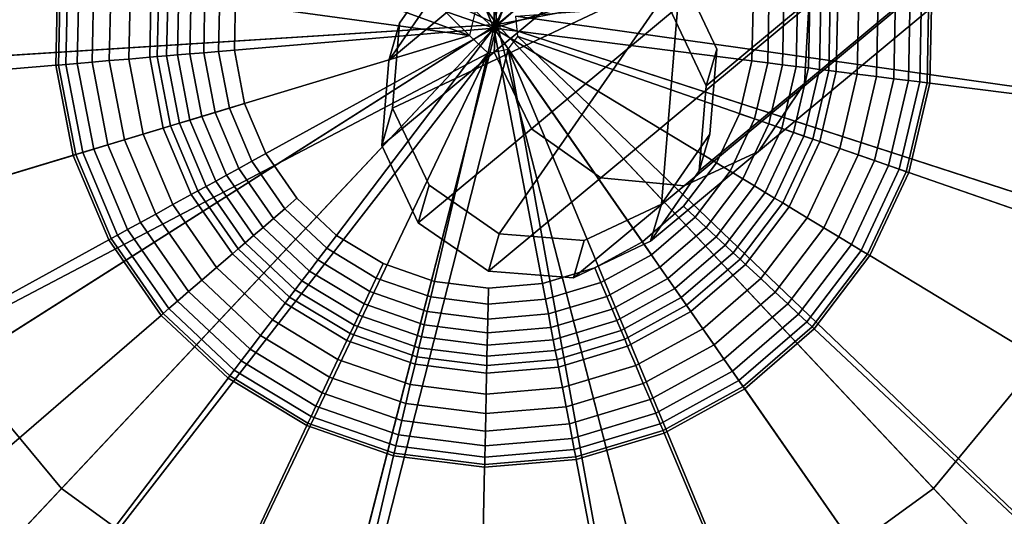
# Model space of a CAD drawing. Extents: x -43.1 to 43.1, y -41.3 to 41.3.
# Tile 68 of 256: x -26.927 to -26, y -20.969 to -20.5. Entities that reach past the tile are written whole.
import ezdxf

# ---------------------------------------------------------------- set-up
doc = ezdxf.new("R2010")
doc.units = 0
for name, color, linetype in [('CABLE.1', 18, 'CONTINUOUS'), ('LAMP', 7, 'CONTINUOUS'), ('LAMP_SUPPORT', 18, 'CONTINUOUS'), ('METAL_BASE', 254, 'CONTINUOUS')]:
    doc.layers.add(name, color=color, linetype=linetype)

msp = doc.modelspace()

# ---------------------------------------------------------------- linework, layer by layer
at = {"layer": 'CABLE.1'}
for points in [[(-26.1874, -20.2867, 14.6631), (-26.1882, -20.2126, 14.6951), (-26.4759, -20.4524, 15.4212), (-26.4805, -20.531, 15.4031)], [(-25.9168, -20.2594, 14.8169), (-25.9159, -20.3335, 14.785), (-26.1881, -20.5604, 15.472), (-26.1835, -20.4817, 15.4901)], [(-26.1502, -20.3572, 14.6518), (-26.1874, -20.2867, 14.6631), (-26.4805, -20.531, 15.4031), (-26.4453, -20.6031, 15.3967)], [(-25.9159, -20.3335, 14.785), (-25.9515, -20.3914, 14.741), (-26.2313, -20.6246, 15.4472), (-26.1881, -20.5604, 15.472)], [(-26.0868, -20.4051, 14.6641), (-26.1502, -20.3572, 14.6518), (-26.4453, -20.6031, 15.3967), (-26.3798, -20.6493, 15.4037)], [(-26.4759, -20.4524, 15.4212), (-26.4327, -20.3881, 15.446), (-26.534, -20.4724, 16.2145), (-26.5798, -20.5388, 16.2091)], [(-25.9515, -20.3914, 14.741), (-26.0141, -20.4176, 14.6967), (-26.3015, -20.6571, 15.4221), (-26.2313, -20.6246, 15.4472)], [(-26.0141, -20.4176, 14.6967), (-26.0868, -20.4051, 14.6641), (-26.3798, -20.6493, 15.4037), (-26.3015, -20.6571, 15.4221)], [(-26.2186, -20.4096, 15.4965), (-26.1835, -20.4817, 15.4901), (-26.2806, -20.5626, 16.2264), (-26.315, -20.4899, 16.2272)], [(-26.5798, -20.5388, 16.2091), (-26.534, -20.4724, 16.2145), (-26.5239, -20.4375, 17.386), (-26.5696, -20.5036, 17.3884)], [(-26.305, -20.4554, 17.3847), (-26.5761, -20.5837, 17.3908), (-26.5696, -20.5036, 17.3884), (-26.5239, -20.4375, 17.386)], [(-26.4805, -20.531, 15.4031), (-26.4759, -20.4524, 15.4212), (-26.5798, -20.5388, 16.2091), (-26.5864, -20.619, 16.2055)], [(-26.305, -20.4554, 17.3847), (-26.4756, -20.7021, 17.3935), (-26.5417, -20.6563, 17.3927), (-26.5761, -20.5837, 17.3908)], [(-26.305, -20.4554, 17.3847), (-26.3228, -20.6742, 17.3913), (-26.3955, -20.7086, 17.393), (-26.4756, -20.7021, 17.3935)], [(-26.305, -20.4554, 17.3847), (-26.2706, -20.5281, 17.3865), (-26.2771, -20.6082, 17.389), (-26.3228, -20.6742, 17.3913)], [(-26.315, -20.4899, 16.2272), (-26.2806, -20.5626, 16.2264), (-26.2706, -20.5281, 17.3865), (-26.305, -20.4554, 17.3847)], [(-26.1835, -20.4817, 15.4901), (-26.1881, -20.5604, 15.472), (-26.2872, -20.6429, 16.2229), (-26.2806, -20.5626, 16.2264)], [(-26.5864, -20.619, 16.2055), (-26.5798, -20.5388, 16.2091), (-26.5696, -20.5036, 17.3884), (-26.5761, -20.5837, 17.3908)], [(-26.2806, -20.5626, 16.2264), (-26.2872, -20.6429, 16.2229), (-26.2771, -20.6082, 17.389), (-26.2706, -20.5281, 17.3865)], [(-26.4453, -20.6031, 15.3967), (-26.4805, -20.531, 15.4031), (-26.5864, -20.619, 16.2055), (-26.552, -20.6917, 16.2047)], [(-26.1881, -20.5604, 15.472), (-26.2313, -20.6246, 15.4472), (-26.333, -20.7092, 16.2174), (-26.2872, -20.6429, 16.2229)], [(-26.552, -20.6917, 16.2047), (-26.5864, -20.619, 16.2055), (-26.5761, -20.5837, 17.3908), (-26.5417, -20.6563, 17.3927)], [(-26.3798, -20.6493, 15.4037), (-26.4453, -20.6031, 15.3967), (-26.552, -20.6917, 16.2047), (-26.4859, -20.7374, 16.207)], [(-26.2872, -20.6429, 16.2229), (-26.333, -20.7092, 16.2174), (-26.3228, -20.6742, 17.3913), (-26.2771, -20.6082, 17.389)], [(-26.2313, -20.6246, 15.4472), (-26.3015, -20.6571, 15.4221), (-26.4057, -20.7438, 16.2116), (-26.333, -20.7092, 16.2174)], [(-26.3015, -20.6571, 15.4221), (-26.3798, -20.6493, 15.4037), (-26.4859, -20.7374, 16.207), (-26.4057, -20.7438, 16.2116)], [(-26.4859, -20.7374, 16.207), (-26.552, -20.6917, 16.2047), (-26.5417, -20.6563, 17.3927), (-26.4756, -20.7021, 17.3935)], [(-26.333, -20.7092, 16.2174), (-26.4057, -20.7438, 16.2116), (-26.3955, -20.7086, 17.393), (-26.3228, -20.6742, 17.3913)], [(-26.4057, -20.7438, 16.2116), (-26.4859, -20.7374, 16.207), (-26.4756, -20.7021, 17.3935), (-26.3955, -20.7086, 17.393)]]:
    msp.add_3dface(points, dxfattribs=at)
at = {"layer": 'LAMP'}
for points in [[(-26.7565, -19.8007, 22.1433), (-26.9229, -19.8923, 22.1433), (-26.4775, -20.5049, 22.1433), (-26.5727, -19.7535, 22.1433)], [(-26.3828, -19.7534, 22.1433), (-26.5727, -19.7535, 22.1433), (-26.4775, -20.5049, 22.1433), (-26.1989, -19.8006, 22.1433)], [(-26.0325, -19.892, 22.1433), (-26.1989, -19.8006, 22.1433), (-26.4775, -20.5049, 22.1433), (-25.894, -20.0219, 22.1433)], [(-27.0613, -20.0223, 22.1433), (-27.1629, -20.1826, 22.1433), (-26.4775, -20.5049, 22.1433), (-26.9229, -19.8923, 22.1433)], [(-26.6986, -19.9469, 25.2735), (-26.5529, -19.9095, 25.2735), (-26.4775, -20.5049, 25.2735), (-26.8304, -20.0194, 25.2735)], [(-26.4025, -19.9094, 25.2735), (-26.2567, -19.9468, 25.2735), (-26.4775, -20.5049, 25.2735), (-26.5529, -19.9095, 25.2735)], [(-26.1249, -20.0192, 25.2735), (-26.0152, -20.1222, 25.2735), (-26.4775, -20.5049, 25.2735), (-26.2567, -19.9468, 25.2735)], [(-26.9401, -20.1225, 25.2735), (-26.8304, -20.0194, 25.2735), (-26.4775, -20.5049, 25.2735), (-27.0207, -20.2495, 25.2735)], [(-25.7923, -20.1822, 22.1433), (-25.894, -20.0219, 22.1433), (-26.4775, -20.5049, 22.1433), (-25.7335, -20.3628, 22.1433)], [(-25.9345, -20.2492, 25.2735), (-25.888, -20.3923, 25.2735), (-26.4775, -20.5049, 25.2735), (-26.0152, -20.1222, 25.2735)], [(-27.2216, -20.3632, 22.1433), (-27.2334, -20.5527, 22.1433), (-26.4775, -20.5049, 22.1433), (-27.1629, -20.1826, 22.1433)], [(-27.0671, -20.3926, 25.2735), (-27.0207, -20.2495, 25.2735), (-26.4775, -20.5049, 25.2735), (-27.0765, -20.5428, 25.2735)], [(-25.7216, -20.5522, 22.1433), (-25.7335, -20.3628, 22.1433), (-26.4775, -20.5049, 22.1433), (-25.7571, -20.7387, 22.1433)], [(-25.8785, -20.5424, 25.2735), (-25.9066, -20.6902, 25.2735), (-26.4775, -20.5049, 25.2735), (-25.888, -20.3923, 25.2735)], [(-27.1978, -20.7392, 22.1433), (-27.1169, -20.9109, 22.1433), (-26.4775, -20.5049, 22.1433), (-27.2334, -20.5527, 22.1433)], [(-26.9958, -21.0572, 22.1433), (-26.4775, -20.5049, 22.1433), (-27.1169, -20.9109, 22.1433)], [(-27.0483, -20.6905, 25.2735), (-27.0765, -20.5428, 25.2735), (-26.4775, -20.5049, 25.2735), (-26.9842, -20.8266, 25.2735)], [(-26.8422, -21.1687, 22.1433), (-26.6657, -21.2386, 22.1433), (-26.4775, -20.5049, 22.1433), (-26.9958, -21.0572, 22.1433)], [(-26.8882, -20.9425, 25.2735), (-26.9842, -20.8266, 25.2735), (-26.4775, -20.5049, 25.2735)], [(-26.7665, -21.0309, 25.2735), (-26.8882, -20.9425, 25.2735), (-26.4775, -20.5049, 25.2735), (-26.6266, -21.0863, 25.2735)], [(-26.4773, -21.2623, 22.1433), (-26.2889, -21.2385, 22.1433), (-26.4775, -20.5049, 22.1433), (-26.6657, -21.2386, 22.1433)], [(-26.4773, -21.1051, 25.2735), (-26.6266, -21.0863, 25.2735), (-26.4775, -20.5049, 25.2735), (-26.3281, -21.0862, 25.2735)], [(-26.1882, -21.0308, 25.2735), (-26.3281, -21.0862, 25.2735), (-26.4775, -20.5049, 25.2735), (-26.0665, -20.9423, 25.2735)], [(-26.1124, -21.1685, 22.1434), (-25.9589, -21.0569, 22.1434), (-26.4775, -20.5049, 22.1433), (-26.2889, -21.2385, 22.1433)], [(-25.9707, -20.8264, 25.2735), (-26.0665, -20.9423, 25.2735), (-26.4775, -20.5049, 25.2735), (-25.9066, -20.6902, 25.2735)], [(-25.8379, -20.9106, 22.1434), (-25.7571, -20.7387, 22.1433), (-26.4775, -20.5049, 22.1433), (-25.9589, -21.0569, 22.1434)], [(-26.9602, -21.0192, 25.2522), (-27.0729, -20.883, 25.2522), (-26.9842, -20.8266, 25.2735), (-26.8882, -20.9425, 25.2735)], [(-25.8819, -20.8826, 25.2522), (-25.9946, -21.0189, 25.2522), (-26.0665, -20.9423, 25.2735), (-25.9707, -20.8264, 25.2735)], [(-26.8171, -21.1231, 25.2522), (-26.9602, -21.0192, 25.2522), (-26.8882, -20.9425, 25.2735), (-26.7665, -21.0309, 25.2735)], [(-25.9946, -21.0189, 25.2522), (-26.1376, -21.1229, 25.2522), (-26.1882, -21.0308, 25.2735), (-26.0665, -20.9423, 25.2735)]]:
    msp.add_3dface(points, dxfattribs=at)
at = {"layer": 'LAMP_SUPPORT'}
for points in [[(-26.4982, -20.4921, 21.5662), (-26.5037, -20.5153, 21.5662), (-27.178, -19.8541, 21.5662), (-27.0267, -19.7235, 21.5662)], [(-26.5037, -20.5153, 21.5662), (-27.3838, -20.1942, 21.5662), (-27.2988, -20.0134, 21.5662), (-27.178, -19.8541, 21.5662)], [(-26.5037, -20.5153, 21.5662), (-27.4294, -20.3889, 21.5662), (-27.3838, -20.1942, 21.5662)], [(-26.4757, -20.2633, 17.226), (-26.5268, -20.2676, 17.226), (-26.5759, -20.2824, 17.226), (-26.4808, -20.5084, 17.226)], [(-26.3765, -20.2865, 17.226), (-26.4249, -20.2697, 17.226), (-26.4757, -20.2633, 17.226), (-26.4808, -20.5084, 17.226)], [(-26.5759, -20.2824, 17.226), (-26.6208, -20.3071, 17.226), (-26.6596, -20.3406, 17.226), (-26.4808, -20.5084, 17.226)], [(-26.2953, -20.3482, 17.226), (-26.3326, -20.3131, 17.226), (-26.3765, -20.2865, 17.226), (-26.4808, -20.5084, 17.226)], [(-26.6596, -20.3406, 17.226), (-26.6905, -20.3815, 17.226), (-26.7124, -20.4278, 17.226), (-26.4808, -20.5084, 17.226)], [(-26.2461, -20.4375, 17.226), (-26.266, -20.3902, 17.226), (-26.2953, -20.3482, 17.226), (-26.4808, -20.5084, 17.226)], [(-26.5037, -20.5153, 21.5662), (-27.396, -20.785, 21.5662), (-27.4335, -20.5887, 21.5662), (-27.4294, -20.3889, 21.5662)], [(-27.243, -20.4123, 17.7827), (-27.2463, -20.5729, 17.7827), (-26.8934, -20.5432, 17.7827), (-26.8916, -20.4566, 17.7827)], [(-26.7124, -20.4278, 17.226), (-26.724, -20.4777, 17.226), (-26.7251, -20.529, 17.226), (-26.4808, -20.5084, 17.226)], [(-26.4599, -20.4969, 21.5662), (-25.5281, -20.4281, 21.5662), (-25.5322, -20.628, 21.5662)], [(-26.2376, -20.5391, 17.226), (-26.2365, -20.4878, 17.226), (-26.2461, -20.4375, 17.226), (-26.4808, -20.5084, 17.226)], [(-25.7186, -20.6045, 17.7827), (-25.7153, -20.4439, 17.7827), (-26.0682, -20.4736, 17.7827), (-26.07, -20.5602, 17.7827)], [(-26.8916, -20.4566, 17.7827), (-26.8934, -20.5432, 17.7827), (-26.8908, -20.543, 17.763), (-26.889, -20.457, 17.763)], [(-26.889, -20.457, 17.763), (-26.8908, -20.543, 17.763), (-26.8839, -20.5424, 17.7108), (-26.8821, -20.4578, 17.7108)], [(-26.8821, -20.4578, 17.7108), (-26.8839, -20.5424, 17.7108), (-26.8732, -20.5415, 17.6355), (-26.8715, -20.4592, 17.6355)], [(-26.8715, -20.4592, 17.6355), (-26.8732, -20.5415, 17.6355), (-26.8593, -20.5403, 17.5472), (-26.8577, -20.4609, 17.5472)], [(-26.8577, -20.4609, 17.5472), (-26.8593, -20.5403, 17.5472), (-26.843, -20.5389, 17.4555), (-26.8414, -20.463, 17.4555)], [(-26.8414, -20.463, 17.4555), (-26.843, -20.5389, 17.4555), (-26.8246, -20.5374, 17.3703), (-26.8231, -20.4653, 17.3703)], [(-26.8231, -20.4653, 17.3703), (-26.8246, -20.5374, 17.3703), (-26.8049, -20.5357, 17.3013), (-26.8035, -20.4677, 17.3013)], [(-26.8035, -20.4677, 17.3013), (-26.8049, -20.5357, 17.3013), (-26.7978, -20.5351, 17.2841), (-26.7965, -20.4686, 17.2841)], [(-26.7965, -20.4686, 17.2841), (-26.7978, -20.5351, 17.2841), (-26.7891, -20.5344, 17.2683), (-26.7877, -20.4697, 17.2683)], [(-26.7877, -20.4697, 17.2683), (-26.7891, -20.5344, 17.2683), (-26.7787, -20.5335, 17.2543), (-26.7774, -20.471, 17.2543)], [(-26.7774, -20.471, 17.2543), (-26.7787, -20.5335, 17.2543), (-26.767, -20.5325, 17.2426), (-26.7658, -20.4725, 17.2426)], [(-26.7658, -20.4725, 17.2426), (-26.767, -20.5325, 17.2426), (-26.7541, -20.5314, 17.2337), (-26.7529, -20.4741, 17.2337)], [(-26.7529, -20.4741, 17.2337), (-26.7541, -20.5314, 17.2337), (-26.7401, -20.5303, 17.228), (-26.739, -20.4759, 17.228)], [(-26.739, -20.4759, 17.228), (-26.7401, -20.5303, 17.228), (-26.7251, -20.529, 17.226), (-26.724, -20.4777, 17.226)], [(-26.1739, -20.5471, 17.2683), (-26.1726, -20.4824, 17.2683), (-26.1829, -20.4833, 17.2543), (-26.1842, -20.5458, 17.2543)], [(-26.1651, -20.5482, 17.2841), (-26.1638, -20.4817, 17.2841), (-26.1726, -20.4824, 17.2683), (-26.1739, -20.5471, 17.2683)], [(-26.1581, -20.5491, 17.3013), (-26.1567, -20.4811, 17.3013), (-26.1638, -20.4817, 17.2841), (-26.1651, -20.5482, 17.2841)], [(-26.1385, -20.5516, 17.3703), (-26.137, -20.4794, 17.3703), (-26.1567, -20.4811, 17.3013), (-26.1581, -20.5491, 17.3013)], [(-26.1202, -20.5539, 17.4555), (-26.1186, -20.4779, 17.4555), (-26.137, -20.4794, 17.3703), (-26.1385, -20.5516, 17.3703)], [(-26.1039, -20.5559, 17.5472), (-26.1023, -20.4765, 17.5472), (-26.1186, -20.4779, 17.4555), (-26.1202, -20.5539, 17.4555)], [(-26.0901, -20.5576, 17.6355), (-26.0884, -20.4753, 17.6355), (-26.1023, -20.4765, 17.5472), (-26.1039, -20.5559, 17.5472)], [(-26.0795, -20.559, 17.7108), (-26.0777, -20.4744, 17.7108), (-26.0884, -20.4753, 17.6355), (-26.0901, -20.5576, 17.6355)], [(-26.0726, -20.5599, 17.763), (-26.0708, -20.4739, 17.763), (-26.0777, -20.4744, 17.7108), (-26.0795, -20.559, 17.7108)], [(-26.07, -20.5602, 17.7827), (-26.0682, -20.4736, 17.7827), (-26.0708, -20.4739, 17.763), (-26.0726, -20.5599, 17.763)], [(-26.2227, -20.5409, 17.228), (-26.2215, -20.4866, 17.228), (-26.2365, -20.4878, 17.226), (-26.2376, -20.5391, 17.226)], [(-26.2087, -20.5427, 17.2337), (-26.2075, -20.4854, 17.2337), (-26.2215, -20.4866, 17.228), (-26.2227, -20.5409, 17.228)], [(-26.1958, -20.5443, 17.2426), (-26.1946, -20.4843, 17.2426), (-26.2075, -20.4854, 17.2337), (-26.2087, -20.5427, 17.2337)], [(-26.1842, -20.5458, 17.2543), (-26.1829, -20.4833, 17.2543), (-26.1946, -20.4843, 17.2426), (-26.1958, -20.5443, 17.2426)], [(-26.4582, -20.5162, 21.5662), (-26.4599, -20.4969, 21.5662), (-25.5322, -20.628, 21.5662), (-25.5778, -20.8226, 21.5662)], [(-26.7251, -20.529, 17.226), (-26.7155, -20.5793, 17.226), (-26.6956, -20.6266, 17.226), (-26.4808, -20.5084, 17.226)], [(-26.6956, -20.6266, 17.226), (-26.6664, -20.6687, 17.226), (-26.629, -20.7037, 17.226), (-26.4808, -20.5084, 17.226)], [(-26.629, -20.7037, 17.226), (-26.5851, -20.7303, 17.226), (-26.5367, -20.7471, 17.226), (-26.4808, -20.5084, 17.226)], [(-26.5367, -20.7471, 17.226), (-26.4859, -20.7535, 17.226), (-26.4348, -20.7492, 17.226), (-26.4808, -20.5084, 17.226)], [(-26.3408, -20.7097, 17.226), (-26.302, -20.6762, 17.226), (-26.2711, -20.6354, 17.226), (-26.4808, -20.5084, 17.226)], [(-26.2711, -20.6354, 17.226), (-26.2492, -20.589, 17.226), (-26.2376, -20.5391, 17.226), (-26.4808, -20.5084, 17.226)], [(-26.4348, -20.7492, 17.226), (-26.3857, -20.7344, 17.226), (-26.3408, -20.7097, 17.226), (-26.4808, -20.5084, 17.226)], [(-26.5037, -20.5153, 21.5662), (-26.4862, -20.5317, 21.5662), (-27.3185, -20.9693, 21.5662), (-27.396, -20.785, 21.5662)], [(-26.4672, -20.528, 21.5662), (-26.4582, -20.5162, 21.5662), (-25.7837, -21.1627, 21.5662), (-25.9349, -21.2934, 21.5662)], [(-26.4582, -20.5162, 21.5662), (-25.5778, -20.8226, 21.5662), (-25.6628, -21.0035, 21.5662), (-25.7837, -21.1627, 21.5662)], [(-26.4862, -20.5317, 21.5662), (-26.4672, -20.528, 21.5662), (-26.6989, -21.4393, 21.5662), (-26.8876, -21.3736, 21.5662)], [(-26.4672, -20.528, 21.5662), (-26.3014, -21.4475, 21.5662), (-26.5006, -21.4643, 21.5662), (-26.6989, -21.4393, 21.5662)], [(-26.4672, -20.528, 21.5662), (-25.9349, -21.2934, 21.5662), (-26.11, -21.3897, 21.5662)], [(-26.4672, -20.528, 21.5662), (-26.11, -21.3897, 21.5662), (-26.3014, -21.4475, 21.5662)], [(-26.4862, -20.5317, 21.5662), (-27.0586, -21.2701, 21.5662), (-27.2044, -21.1334, 21.5662), (-27.3185, -20.9693, 21.5662)], [(-26.4862, -20.5317, 21.5662), (-26.8876, -21.3736, 21.5662), (-27.0586, -21.2701, 21.5662)], [(-26.843, -20.5389, 17.4555), (-26.8287, -20.6136, 17.4555), (-26.8111, -20.6082, 17.3703), (-26.8246, -20.5374, 17.3703)], [(-26.8246, -20.5374, 17.3703), (-26.8111, -20.6082, 17.3703), (-26.7922, -20.6025, 17.3013), (-26.8049, -20.5357, 17.3013)], [(-26.8049, -20.5357, 17.3013), (-26.7922, -20.6025, 17.3013), (-26.7854, -20.6004, 17.2841), (-26.7978, -20.5351, 17.2841)], [(-26.7978, -20.5351, 17.2841), (-26.7854, -20.6004, 17.2841), (-26.7769, -20.5979, 17.2683), (-26.7891, -20.5344, 17.2683)], [(-26.7891, -20.5344, 17.2683), (-26.7769, -20.5979, 17.2683), (-26.767, -20.5949, 17.2543), (-26.7787, -20.5335, 17.2543)], [(-26.7787, -20.5335, 17.2543), (-26.767, -20.5949, 17.2543), (-26.7558, -20.5915, 17.2426), (-26.767, -20.5325, 17.2426)], [(-26.767, -20.5325, 17.2426), (-26.7558, -20.5915, 17.2426), (-26.7433, -20.5878, 17.2337), (-26.7541, -20.5314, 17.2337)], [(-26.7541, -20.5314, 17.2337), (-26.7433, -20.5878, 17.2337), (-26.7299, -20.5837, 17.228), (-26.7401, -20.5303, 17.228)], [(-26.7401, -20.5303, 17.228), (-26.7299, -20.5837, 17.228), (-26.7155, -20.5793, 17.226), (-26.7251, -20.529, 17.226)], [(-27.2463, -20.5729, 17.7827), (-27.2162, -20.7307, 17.7827), (-26.8772, -20.6282, 17.7827), (-26.8934, -20.5432, 17.7827)], [(-26.8934, -20.5432, 17.7827), (-26.8772, -20.6282, 17.7827), (-26.8747, -20.6274, 17.763), (-26.8908, -20.543, 17.763)], [(-26.8908, -20.543, 17.763), (-26.8747, -20.6274, 17.763), (-26.868, -20.6254, 17.7108), (-26.8839, -20.5424, 17.7108)], [(-26.8839, -20.5424, 17.7108), (-26.868, -20.6254, 17.7108), (-26.8577, -20.6223, 17.6355), (-26.8732, -20.5415, 17.6355)], [(-26.8732, -20.5415, 17.6355), (-26.8577, -20.6223, 17.6355), (-26.8445, -20.6183, 17.5472), (-26.8593, -20.5403, 17.5472)], [(-26.8593, -20.5403, 17.5472), (-26.8445, -20.6183, 17.5472), (-26.8287, -20.6136, 17.4555), (-26.843, -20.5389, 17.4555)], [(-26.2351, -20.5939, 17.228), (-26.2227, -20.5409, 17.228), (-26.2376, -20.5391, 17.226), (-26.2492, -20.589, 17.226)], [(-26.2218, -20.5985, 17.2337), (-26.2087, -20.5427, 17.2337), (-26.2227, -20.5409, 17.228), (-26.2351, -20.5939, 17.228)], [(-26.2095, -20.6028, 17.2426), (-26.1958, -20.5443, 17.2426), (-26.2087, -20.5427, 17.2337), (-26.2218, -20.5985, 17.2337)], [(-26.1984, -20.6067, 17.2543), (-26.1842, -20.5458, 17.2543), (-26.1958, -20.5443, 17.2426), (-26.2095, -20.6028, 17.2426)], [(-26.1886, -20.6101, 17.2683), (-26.1739, -20.5471, 17.2683), (-26.1842, -20.5458, 17.2543), (-26.1984, -20.6067, 17.2543)], [(-26.1803, -20.613, 17.2841), (-26.1651, -20.5482, 17.2841), (-26.1739, -20.5471, 17.2683), (-26.1886, -20.6101, 17.2683)], [(-26.1736, -20.6153, 17.3013), (-26.1581, -20.5491, 17.3013), (-26.1651, -20.5482, 17.2841), (-26.1803, -20.613, 17.2841)], [(-26.1549, -20.6218, 17.3703), (-26.1385, -20.5516, 17.3703), (-26.1581, -20.5491, 17.3013), (-26.1736, -20.6153, 17.3013)], [(-26.1375, -20.6278, 17.4555), (-26.1202, -20.5539, 17.4555), (-26.1385, -20.5516, 17.3703), (-26.1549, -20.6218, 17.3703)], [(-26.122, -20.6332, 17.5472), (-26.1039, -20.5559, 17.5472), (-26.1202, -20.5539, 17.4555), (-26.1375, -20.6278, 17.4555)], [(-26.1089, -20.6378, 17.6355), (-26.0901, -20.5576, 17.6355), (-26.1039, -20.5559, 17.5472), (-26.122, -20.6332, 17.5472)], [(-26.0988, -20.6413, 17.7108), (-26.0795, -20.559, 17.7108), (-26.0901, -20.5576, 17.6355), (-26.1089, -20.6378, 17.6355)], [(-26.0922, -20.6436, 17.763), (-26.0726, -20.5599, 17.763), (-26.0795, -20.559, 17.7108), (-26.0988, -20.6413, 17.7108)], [(-26.0897, -20.6445, 17.7827), (-26.07, -20.5602, 17.7827), (-26.0726, -20.5599, 17.763), (-26.0922, -20.6436, 17.763)], [(-25.7552, -20.7608, 17.7827), (-25.7186, -20.6045, 17.7827), (-26.07, -20.5602, 17.7827), (-26.0897, -20.6445, 17.7827)], [(-26.7433, -20.5878, 17.2337), (-26.7211, -20.6406, 17.2337), (-26.7088, -20.6338, 17.228), (-26.7299, -20.5837, 17.228)], [(-26.7299, -20.5837, 17.228), (-26.7088, -20.6338, 17.228), (-26.6956, -20.6266, 17.226), (-26.7155, -20.5793, 17.226)], [(-26.767, -20.5949, 17.2543), (-26.7428, -20.6525, 17.2543), (-26.7325, -20.6469, 17.2426), (-26.7558, -20.5915, 17.2426)], [(-26.7558, -20.5915, 17.2426), (-26.7325, -20.6469, 17.2426), (-26.7211, -20.6406, 17.2337), (-26.7433, -20.5878, 17.2337)], [(-26.2582, -20.6431, 17.228), (-26.2351, -20.5939, 17.228), (-26.2492, -20.589, 17.226), (-26.2711, -20.6354, 17.226)], [(-26.8111, -20.6082, 17.3703), (-26.7831, -20.6747, 17.3703), (-26.7658, -20.6652, 17.3013), (-26.7922, -20.6025, 17.3013)], [(-26.7922, -20.6025, 17.3013), (-26.7658, -20.6652, 17.3013), (-26.7596, -20.6618, 17.2841), (-26.7854, -20.6004, 17.2841)], [(-26.7854, -20.6004, 17.2841), (-26.7596, -20.6618, 17.2841), (-26.7518, -20.6575, 17.2683), (-26.7769, -20.5979, 17.2683)], [(-26.7769, -20.5979, 17.2683), (-26.7518, -20.6575, 17.2683), (-26.7428, -20.6525, 17.2543), (-26.767, -20.5949, 17.2543)], [(-26.2462, -20.6504, 17.2337), (-26.2218, -20.5985, 17.2337), (-26.2351, -20.5939, 17.228), (-26.2582, -20.6431, 17.228)], [(-26.2351, -20.6571, 17.2426), (-26.2095, -20.6028, 17.2426), (-26.2218, -20.5985, 17.2337), (-26.2462, -20.6504, 17.2337)], [(-26.225, -20.6632, 17.2543), (-26.1984, -20.6067, 17.2543), (-26.2095, -20.6028, 17.2426), (-26.2351, -20.6571, 17.2426)], [(-26.8287, -20.6136, 17.4555), (-26.7992, -20.6836, 17.4555), (-26.7831, -20.6747, 17.3703), (-26.8111, -20.6082, 17.3703)], [(-26.2162, -20.6686, 17.2683), (-26.1886, -20.6101, 17.2683), (-26.1984, -20.6067, 17.2543), (-26.225, -20.6632, 17.2543)], [(-26.2086, -20.6731, 17.2841), (-26.1803, -20.613, 17.2841), (-26.1886, -20.6101, 17.2683), (-26.2162, -20.6686, 17.2683)], [(-26.8577, -20.6223, 17.6355), (-26.8258, -20.6982, 17.6355), (-26.8137, -20.6915, 17.5472), (-26.8445, -20.6183, 17.5472)], [(-26.8445, -20.6183, 17.5472), (-26.8137, -20.6915, 17.5472), (-26.7992, -20.6836, 17.4555), (-26.8287, -20.6136, 17.4555)], [(-26.2025, -20.6768, 17.3013), (-26.1736, -20.6153, 17.3013), (-26.1803, -20.613, 17.2841), (-26.2086, -20.6731, 17.2841)], [(-26.1856, -20.6871, 17.3703), (-26.1549, -20.6218, 17.3703), (-26.1736, -20.6153, 17.3013), (-26.2025, -20.6768, 17.3013)], [(-27.2162, -20.7307, 17.7827), (-27.1539, -20.8787, 17.7827), (-26.8436, -20.708, 17.7827), (-26.8772, -20.6282, 17.7827)], [(-26.8772, -20.6282, 17.7827), (-26.8436, -20.708, 17.7827), (-26.8413, -20.7067, 17.763), (-26.8747, -20.6274, 17.763)], [(-26.8747, -20.6274, 17.763), (-26.8413, -20.7067, 17.763), (-26.8352, -20.7034, 17.7108), (-26.868, -20.6254, 17.7108)], [(-26.868, -20.6254, 17.7108), (-26.8352, -20.7034, 17.7108), (-26.8258, -20.6982, 17.6355), (-26.8577, -20.6223, 17.6355)], [(-26.7088, -20.6338, 17.228), (-26.6777, -20.6785, 17.228), (-26.6664, -20.6687, 17.226), (-26.6956, -20.6266, 17.226)], [(-26.1699, -20.6966, 17.4555), (-26.1375, -20.6278, 17.4555), (-26.1549, -20.6218, 17.3703), (-26.1856, -20.6871, 17.3703)], [(-26.1558, -20.7051, 17.5472), (-26.122, -20.6332, 17.5472), (-26.1375, -20.6278, 17.4555), (-26.1699, -20.6966, 17.4555)], [(-26.7211, -20.6406, 17.2337), (-26.6884, -20.6877, 17.2337), (-26.6777, -20.6785, 17.228), (-26.7088, -20.6338, 17.228)], [(-26.2911, -20.6865, 17.228), (-26.2582, -20.6431, 17.228), (-26.2711, -20.6354, 17.226), (-26.302, -20.6762, 17.226)], [(-26.1439, -20.7123, 17.6355), (-26.1089, -20.6378, 17.6355), (-26.122, -20.6332, 17.5472), (-26.1558, -20.7051, 17.5472)], [(-26.1348, -20.7178, 17.7108), (-26.0988, -20.6413, 17.7108), (-26.1089, -20.6378, 17.6355), (-26.1439, -20.7123, 17.6355)], [(-26.7428, -20.6525, 17.2543), (-26.7071, -20.7038, 17.2543), (-26.6982, -20.6962, 17.2426), (-26.7325, -20.6469, 17.2426)], [(-26.7325, -20.6469, 17.2426), (-26.6982, -20.6962, 17.2426), (-26.6884, -20.6877, 17.2337), (-26.7211, -20.6406, 17.2337)], [(-26.2808, -20.6961, 17.2337), (-26.2462, -20.6504, 17.2337), (-26.2582, -20.6431, 17.228), (-26.2911, -20.6865, 17.228)], [(-26.1288, -20.7215, 17.763), (-26.0922, -20.6436, 17.763), (-26.0988, -20.6413, 17.7108), (-26.1348, -20.7178, 17.7108)], [(-26.1266, -20.7228, 17.7827), (-26.0897, -20.6445, 17.7827), (-26.0922, -20.6436, 17.763), (-26.1288, -20.7215, 17.763)], [(-25.8236, -20.9062, 17.7827), (-25.7552, -20.7608, 17.7827), (-26.0897, -20.6445, 17.7827), (-26.1266, -20.7228, 17.7827)], [(-26.7596, -20.6618, 17.2841), (-26.7216, -20.7164, 17.2841), (-26.7149, -20.7106, 17.2683), (-26.7518, -20.6575, 17.2683)], [(-26.7518, -20.6575, 17.2683), (-26.7149, -20.7106, 17.2683), (-26.7071, -20.7038, 17.2543), (-26.7428, -20.6525, 17.2543)], [(-26.2713, -20.705, 17.2426), (-26.2351, -20.6571, 17.2426), (-26.2462, -20.6504, 17.2337), (-26.2808, -20.6961, 17.2337)], [(-26.2628, -20.713, 17.2543), (-26.225, -20.6632, 17.2543), (-26.2351, -20.6571, 17.2426), (-26.2713, -20.705, 17.2426)], [(-26.7831, -20.6747, 17.3703), (-26.7419, -20.7339, 17.3703), (-26.727, -20.721, 17.3013), (-26.7658, -20.6652, 17.3013)], [(-26.7658, -20.6652, 17.3013), (-26.727, -20.721, 17.3013), (-26.7216, -20.7164, 17.2841), (-26.7596, -20.6618, 17.2841)], [(-26.2552, -20.7201, 17.2683), (-26.2162, -20.6686, 17.2683), (-26.225, -20.6632, 17.2543), (-26.2628, -20.713, 17.2543)], [(-26.7992, -20.6836, 17.4555), (-26.7559, -20.746, 17.4555), (-26.7419, -20.7339, 17.3703), (-26.7831, -20.6747, 17.3703)], [(-26.6777, -20.6785, 17.228), (-26.6381, -20.7157, 17.228), (-26.629, -20.7037, 17.226), (-26.6664, -20.6687, 17.226)], [(-26.3322, -20.722, 17.228), (-26.2911, -20.6865, 17.228), (-26.302, -20.6762, 17.226), (-26.3408, -20.7097, 17.226)], [(-26.2488, -20.7261, 17.2841), (-26.2086, -20.6731, 17.2841), (-26.2162, -20.6686, 17.2683), (-26.2552, -20.7201, 17.2683)], [(-26.2436, -20.731, 17.3013), (-26.2025, -20.6768, 17.3013), (-26.2086, -20.6731, 17.2841), (-26.2488, -20.7261, 17.2841)], [(-26.2292, -20.7445, 17.3703), (-26.1856, -20.6871, 17.3703), (-26.2025, -20.6768, 17.3013), (-26.2436, -20.731, 17.3013)], [(-26.8137, -20.6915, 17.5472), (-26.7683, -20.7567, 17.5472), (-26.7559, -20.746, 17.4555), (-26.7992, -20.6836, 17.4555)], [(-26.6884, -20.6877, 17.2337), (-26.6466, -20.7269, 17.2337), (-26.6381, -20.7157, 17.228), (-26.6777, -20.6785, 17.228)], [(-26.3242, -20.7336, 17.2337), (-26.2808, -20.6961, 17.2337), (-26.2911, -20.6865, 17.228), (-26.3322, -20.722, 17.228)], [(-26.8258, -20.6982, 17.6355), (-26.7788, -20.7658, 17.6355), (-26.7683, -20.7567, 17.5472), (-26.8137, -20.6915, 17.5472)], [(-26.6982, -20.6962, 17.2426), (-26.6544, -20.7373, 17.2426), (-26.6466, -20.7269, 17.2337), (-26.6884, -20.6877, 17.2337)], [(-26.2158, -20.7571, 17.4555), (-26.1699, -20.6966, 17.4555), (-26.1856, -20.6871, 17.3703), (-26.2292, -20.7445, 17.3703)], [(-26.8413, -20.7067, 17.763), (-26.7922, -20.7774, 17.763), (-26.7869, -20.7728, 17.7108), (-26.8352, -20.7034, 17.7108)], [(-26.8352, -20.7034, 17.7108), (-26.7869, -20.7728, 17.7108), (-26.7788, -20.7658, 17.6355), (-26.8258, -20.6982, 17.6355)], [(-26.7149, -20.7106, 17.2683), (-26.6678, -20.7549, 17.2683), (-26.6615, -20.7466, 17.2543), (-26.7071, -20.7038, 17.2543)], [(-26.7071, -20.7038, 17.2543), (-26.6615, -20.7466, 17.2543), (-26.6544, -20.7373, 17.2426), (-26.6982, -20.6962, 17.2426)], [(-26.6381, -20.7157, 17.228), (-26.5915, -20.7439, 17.228), (-26.5851, -20.7303, 17.226), (-26.629, -20.7037, 17.226)], [(-26.3168, -20.7442, 17.2426), (-26.2713, -20.705, 17.2426), (-26.2808, -20.6961, 17.2337), (-26.3242, -20.7336, 17.2337)], [(-26.3101, -20.7539, 17.2543), (-26.2628, -20.713, 17.2543), (-26.2713, -20.705, 17.2426), (-26.3168, -20.7442, 17.2426)], [(-26.2038, -20.7684, 17.5472), (-26.1558, -20.7051, 17.5472), (-26.1699, -20.6966, 17.4555), (-26.2158, -20.7571, 17.4555)], [(-26.1937, -20.7779, 17.6355), (-26.1439, -20.7123, 17.6355), (-26.1558, -20.7051, 17.5472), (-26.2038, -20.7684, 17.5472)], [(-27.1539, -20.8787, 17.7827), (-27.0622, -21.0105, 17.7827), (-26.7942, -20.7791, 17.7827), (-26.8436, -20.708, 17.7827)], [(-26.8436, -20.708, 17.7827), (-26.7942, -20.7791, 17.7827), (-26.7922, -20.7774, 17.763), (-26.8413, -20.7067, 17.763)], [(-26.7216, -20.7164, 17.2841), (-26.6731, -20.7619, 17.2841), (-26.6678, -20.7549, 17.2683), (-26.7149, -20.7106, 17.2683)], [(-26.3799, -20.7482, 17.228), (-26.3322, -20.722, 17.228), (-26.3408, -20.7097, 17.226), (-26.3857, -20.7344, 17.226)], [(-26.3042, -20.7624, 17.2683), (-26.2552, -20.7201, 17.2683), (-26.2628, -20.713, 17.2543), (-26.3101, -20.7539, 17.2543)], [(-26.1859, -20.7852, 17.7108), (-26.1348, -20.7178, 17.7108), (-26.1439, -20.7123, 17.6355), (-26.1937, -20.7779, 17.6355)], [(-26.7419, -20.7339, 17.3703), (-26.6893, -20.7833, 17.3703), (-26.6774, -20.7676, 17.3013), (-26.727, -20.721, 17.3013)], [(-26.727, -20.721, 17.3013), (-26.6774, -20.7676, 17.3013), (-26.6731, -20.7619, 17.2841), (-26.7216, -20.7164, 17.2841)], [(-26.6466, -20.7269, 17.2337), (-26.5975, -20.7566, 17.2337), (-26.5915, -20.7439, 17.228), (-26.6381, -20.7157, 17.228)], [(-26.3744, -20.7612, 17.2337), (-26.3242, -20.7336, 17.2337), (-26.3322, -20.722, 17.228), (-26.3799, -20.7482, 17.228)], [(-26.2992, -20.7696, 17.2841), (-26.2488, -20.7261, 17.2841), (-26.2552, -20.7201, 17.2683), (-26.3042, -20.7624, 17.2683)], [(-26.1808, -20.79, 17.763), (-26.1288, -20.7215, 17.763), (-26.1348, -20.7178, 17.7108), (-26.1859, -20.7852, 17.7108)], [(-26.1789, -20.7918, 17.7827), (-26.1266, -20.7228, 17.7827), (-26.1288, -20.7215, 17.763), (-26.1808, -20.79, 17.763)], [(-25.9207, -21.0341, 17.7827), (-25.8236, -20.9062, 17.7827), (-26.1266, -20.7228, 17.7827), (-26.1789, -20.7918, 17.7827)], [(-26.6544, -20.7373, 17.2426), (-26.603, -20.7684, 17.2426), (-26.5975, -20.7566, 17.2337), (-26.6466, -20.7269, 17.2337)], [(-26.5915, -20.7439, 17.228), (-26.5401, -20.7617, 17.228), (-26.5367, -20.7471, 17.226), (-26.5851, -20.7303, 17.226)], [(-26.2951, -20.7755, 17.3013), (-26.2436, -20.731, 17.3013), (-26.2488, -20.7261, 17.2841), (-26.2992, -20.7696, 17.2841)], [(-26.2838, -20.7917, 17.3703), (-26.2292, -20.7445, 17.3703), (-26.2436, -20.731, 17.3013), (-26.2951, -20.7755, 17.3013)], [(-26.7559, -20.746, 17.4555), (-26.7005, -20.798, 17.4555), (-26.6893, -20.7833, 17.3703), (-26.7419, -20.7339, 17.3703)], [(-26.6615, -20.7466, 17.2543), (-26.608, -20.779, 17.2543), (-26.603, -20.7684, 17.2426), (-26.6544, -20.7373, 17.2426)], [(-26.432, -20.764, 17.228), (-26.3799, -20.7482, 17.228), (-26.3857, -20.7344, 17.226), (-26.4348, -20.7492, 17.226)], [(-26.3694, -20.7732, 17.2426), (-26.3168, -20.7442, 17.2426), (-26.3242, -20.7336, 17.2337), (-26.3744, -20.7612, 17.2337)], [(-26.7683, -20.7567, 17.5472), (-26.7104, -20.8111, 17.5472), (-26.7005, -20.798, 17.4555), (-26.7559, -20.746, 17.4555)], [(-26.6678, -20.7549, 17.2683), (-26.6124, -20.7883, 17.2683), (-26.608, -20.779, 17.2543), (-26.6615, -20.7466, 17.2543)], [(-26.5975, -20.7566, 17.2337), (-26.5434, -20.7754, 17.2337), (-26.5401, -20.7617, 17.228), (-26.5915, -20.7439, 17.228)], [(-26.5401, -20.7617, 17.228), (-26.4862, -20.7685, 17.228), (-26.4859, -20.7535, 17.226), (-26.5367, -20.7471, 17.226)], [(-26.4862, -20.7685, 17.228), (-26.432, -20.764, 17.228), (-26.4348, -20.7492, 17.226), (-26.4859, -20.7535, 17.226)], [(-26.4293, -20.7778, 17.2337), (-26.3744, -20.7612, 17.2337), (-26.3799, -20.7482, 17.228), (-26.432, -20.764, 17.228)], [(-26.3649, -20.784, 17.2543), (-26.3101, -20.7539, 17.2543), (-26.3168, -20.7442, 17.2426), (-26.3694, -20.7732, 17.2426)], [(-26.2733, -20.8068, 17.4555), (-26.2158, -20.7571, 17.4555), (-26.2292, -20.7445, 17.3703), (-26.2838, -20.7917, 17.3703)], [(-26.7788, -20.7658, 17.6355), (-26.7188, -20.8221, 17.6355), (-26.7104, -20.8111, 17.5472), (-26.7683, -20.7567, 17.5472)], [(-26.6731, -20.7619, 17.2841), (-26.6162, -20.7963, 17.2841), (-26.6124, -20.7883, 17.2683), (-26.6678, -20.7549, 17.2683)], [(-26.603, -20.7684, 17.2426), (-26.5463, -20.7881, 17.2426), (-26.5434, -20.7754, 17.2337), (-26.5975, -20.7566, 17.2337)], [(-26.3608, -20.7935, 17.2683), (-26.3042, -20.7624, 17.2683), (-26.3101, -20.7539, 17.2543), (-26.3649, -20.784, 17.2543)], [(-26.2639, -20.8203, 17.5472), (-26.2038, -20.7684, 17.5472), (-26.2158, -20.7571, 17.4555), (-26.2733, -20.8068, 17.4555)], [(-26.7869, -20.7728, 17.7108), (-26.7253, -20.8307, 17.7108), (-26.7188, -20.8221, 17.6355), (-26.7788, -20.7658, 17.6355)], [(-26.6893, -20.7833, 17.3703), (-26.6276, -20.8207, 17.3703), (-26.6192, -20.8028, 17.3013), (-26.6774, -20.7676, 17.3013)], [(-26.6774, -20.7676, 17.3013), (-26.6192, -20.8028, 17.3013), (-26.6162, -20.7963, 17.2841), (-26.6731, -20.7619, 17.2841)], [(-26.608, -20.779, 17.2543), (-26.549, -20.7995, 17.2543), (-26.5463, -20.7881, 17.2426), (-26.603, -20.7684, 17.2426)], [(-26.5434, -20.7754, 17.2337), (-26.4865, -20.7826, 17.2337), (-26.4862, -20.7685, 17.228), (-26.5401, -20.7617, 17.228)], [(-26.4865, -20.7826, 17.2337), (-26.4293, -20.7778, 17.2337), (-26.432, -20.764, 17.228), (-26.4862, -20.7685, 17.228)], [(-26.4269, -20.7906, 17.2426), (-26.3694, -20.7732, 17.2426), (-26.3744, -20.7612, 17.2337), (-26.4293, -20.7778, 17.2337)], [(-26.3574, -20.8017, 17.2841), (-26.2992, -20.7696, 17.2841), (-26.3042, -20.7624, 17.2683), (-26.3608, -20.7935, 17.2683)], [(-26.3547, -20.8082, 17.3013), (-26.2951, -20.7755, 17.3013), (-26.2992, -20.7696, 17.2841), (-26.3574, -20.8017, 17.2841)], [(-26.256, -20.8317, 17.6355), (-26.1937, -20.7779, 17.6355), (-26.2038, -20.7684, 17.5472), (-26.2639, -20.8203, 17.5472)], [(-27.0622, -21.0105, 17.7827), (-26.9451, -21.1204, 17.7827), (-26.7311, -20.8383, 17.7827), (-26.7942, -20.7791, 17.7827)], [(-26.7942, -20.7791, 17.7827), (-26.7311, -20.8383, 17.7827), (-26.7295, -20.8362, 17.763), (-26.7922, -20.7774, 17.763)], [(-26.7922, -20.7774, 17.763), (-26.7295, -20.8362, 17.763), (-26.7253, -20.8307, 17.7108), (-26.7869, -20.7728, 17.7108)], [(-26.6124, -20.7883, 17.2683), (-26.5514, -20.8096, 17.2683), (-26.549, -20.7995, 17.2543), (-26.608, -20.779, 17.2543)], [(-26.5463, -20.7881, 17.2426), (-26.4867, -20.7956, 17.2426), (-26.4865, -20.7826, 17.2337), (-26.5434, -20.7754, 17.2337)], [(-26.4867, -20.7956, 17.2426), (-26.4269, -20.7906, 17.2426), (-26.4293, -20.7778, 17.2337), (-26.4865, -20.7826, 17.2337)], [(-26.4247, -20.8021, 17.2543), (-26.3649, -20.784, 17.2543), (-26.3694, -20.7732, 17.2426), (-26.4269, -20.7906, 17.2426)], [(-26.347, -20.8265, 17.3703), (-26.2838, -20.7917, 17.3703), (-26.2951, -20.7755, 17.3013), (-26.3547, -20.8082, 17.3013)], [(-26.2499, -20.8405, 17.7108), (-26.1859, -20.7852, 17.7108), (-26.1937, -20.7779, 17.6355), (-26.256, -20.8317, 17.6355)], [(-26.7005, -20.798, 17.4555), (-26.6355, -20.8373, 17.4555), (-26.6276, -20.8207, 17.3703), (-26.6893, -20.7833, 17.3703)], [(-26.6162, -20.7963, 17.2841), (-26.5534, -20.8182, 17.2841), (-26.5514, -20.8096, 17.2683), (-26.6124, -20.7883, 17.2683)], [(-26.549, -20.7995, 17.2543), (-26.487, -20.8073, 17.2543), (-26.4867, -20.7956, 17.2426), (-26.5463, -20.7881, 17.2426)], [(-26.4228, -20.8123, 17.2683), (-26.3608, -20.7935, 17.2683), (-26.3649, -20.784, 17.2543), (-26.4247, -20.8021, 17.2543)], [(-26.2459, -20.8462, 17.763), (-26.1808, -20.79, 17.763), (-26.1859, -20.7852, 17.7108), (-26.2499, -20.8405, 17.7108)], [(-26.6192, -20.8028, 17.3013), (-26.555, -20.8251, 17.3013), (-26.5534, -20.8182, 17.2841), (-26.6162, -20.7963, 17.2841)], [(-26.487, -20.8073, 17.2543), (-26.4247, -20.8021, 17.2543), (-26.4269, -20.7906, 17.2426), (-26.4867, -20.7956, 17.2426)], [(-26.4211, -20.8209, 17.2841), (-26.3574, -20.8017, 17.2841), (-26.3608, -20.7935, 17.2683), (-26.4228, -20.8123, 17.2683)], [(-26.3399, -20.8434, 17.4555), (-26.2733, -20.8068, 17.4555), (-26.2838, -20.7917, 17.3703), (-26.347, -20.8265, 17.3703)], [(-26.2444, -20.8484, 17.7827), (-26.1789, -20.7918, 17.7827), (-26.1808, -20.79, 17.763), (-26.2459, -20.8462, 17.763)], [(-26.0422, -21.1391, 17.7827), (-25.9207, -21.0341, 17.7827), (-26.1789, -20.7918, 17.7827), (-26.2444, -20.8484, 17.7827)], [(-26.7104, -20.8111, 17.5472), (-26.6425, -20.8522, 17.5472), (-26.6355, -20.8373, 17.4555), (-26.7005, -20.798, 17.4555)], [(-26.6276, -20.8207, 17.3703), (-26.5595, -20.8444, 17.3703), (-26.555, -20.8251, 17.3013), (-26.6192, -20.8028, 17.3013)], [(-26.5514, -20.8096, 17.2683), (-26.4872, -20.8177, 17.2683), (-26.487, -20.8073, 17.2543), (-26.549, -20.7995, 17.2543)], [(-26.4872, -20.8177, 17.2683), (-26.4228, -20.8123, 17.2683), (-26.4247, -20.8021, 17.2543), (-26.487, -20.8073, 17.2543)], [(-26.4198, -20.8279, 17.3013), (-26.3547, -20.8082, 17.3013), (-26.3574, -20.8017, 17.2841), (-26.4211, -20.8209, 17.2841)], [(-26.3335, -20.8586, 17.5472), (-26.2639, -20.8203, 17.5472), (-26.2733, -20.8068, 17.4555), (-26.3399, -20.8434, 17.4555)], [(-26.7188, -20.8221, 17.6355), (-26.6484, -20.8648, 17.6355), (-26.6425, -20.8522, 17.5472), (-26.7104, -20.8111, 17.5472)], [(-26.5534, -20.8182, 17.2841), (-26.4874, -20.8265, 17.2841), (-26.4872, -20.8177, 17.2683), (-26.5514, -20.8096, 17.2683)], [(-26.4874, -20.8265, 17.2841), (-26.4211, -20.8209, 17.2841), (-26.4228, -20.8123, 17.2683), (-26.4872, -20.8177, 17.2683)], [(-26.416, -20.8473, 17.3703), (-26.347, -20.8265, 17.3703), (-26.3547, -20.8082, 17.3013), (-26.4198, -20.8279, 17.3013)], [(-26.7253, -20.8307, 17.7108), (-26.6529, -20.8745, 17.7108), (-26.6484, -20.8648, 17.6355), (-26.7188, -20.8221, 17.6355)], [(-26.6355, -20.8373, 17.4555), (-26.5637, -20.8623, 17.4555), (-26.5595, -20.8444, 17.3703), (-26.6276, -20.8207, 17.3703)], [(-26.5595, -20.8444, 17.3703), (-26.4879, -20.8534, 17.3703), (-26.4875, -20.8336, 17.3013), (-26.555, -20.8251, 17.3013)], [(-26.555, -20.8251, 17.3013), (-26.4875, -20.8336, 17.3013), (-26.4874, -20.8265, 17.2841), (-26.5534, -20.8182, 17.2841)], [(-26.4875, -20.8336, 17.3013), (-26.4198, -20.8279, 17.3013), (-26.4211, -20.8209, 17.2841), (-26.4874, -20.8265, 17.2841)], [(-26.3281, -20.8714, 17.6355), (-26.256, -20.8317, 17.6355), (-26.2639, -20.8203, 17.5472), (-26.3335, -20.8586, 17.5472)], [(-26.7295, -20.8362, 17.763), (-26.6559, -20.8808, 17.763), (-26.6529, -20.8745, 17.7108), (-26.7253, -20.8307, 17.7108)], [(-26.4879, -20.8534, 17.3703), (-26.416, -20.8473, 17.3703), (-26.4198, -20.8279, 17.3013), (-26.4875, -20.8336, 17.3013)], [(-26.4126, -20.8654, 17.4555), (-26.3399, -20.8434, 17.4555), (-26.347, -20.8265, 17.3703), (-26.416, -20.8473, 17.3703)], [(-26.324, -20.8813, 17.7108), (-26.2499, -20.8405, 17.7108), (-26.256, -20.8317, 17.6355), (-26.3281, -20.8714, 17.6355)], [(-26.9451, -21.1204, 17.7827), (-26.8077, -21.2036, 17.7827), (-26.657, -20.8831, 17.7827), (-26.7311, -20.8383, 17.7827)], [(-26.7311, -20.8383, 17.7827), (-26.657, -20.8831, 17.7827), (-26.6559, -20.8808, 17.763), (-26.7295, -20.8362, 17.763)], [(-26.6425, -20.8522, 17.5472), (-26.5674, -20.8783, 17.5472), (-26.5637, -20.8623, 17.4555), (-26.6355, -20.8373, 17.4555)], [(-26.4095, -20.8815, 17.5472), (-26.3335, -20.8586, 17.5472), (-26.3399, -20.8434, 17.4555), (-26.4126, -20.8654, 17.4555)], [(-26.3212, -20.8877, 17.763), (-26.2459, -20.8462, 17.763), (-26.2499, -20.8405, 17.7108), (-26.324, -20.8813, 17.7108)], [(-26.6484, -20.8648, 17.6355), (-26.5706, -20.8918, 17.6355), (-26.5674, -20.8783, 17.5472), (-26.6425, -20.8522, 17.5472)], [(-26.5637, -20.8623, 17.4555), (-26.4883, -20.8718, 17.4555), (-26.4879, -20.8534, 17.3703), (-26.5595, -20.8444, 17.3703)], [(-26.4883, -20.8718, 17.4555), (-26.4126, -20.8654, 17.4555), (-26.416, -20.8473, 17.3703), (-26.4879, -20.8534, 17.3703)], [(-26.3202, -20.8901, 17.7827), (-26.2444, -20.8484, 17.7827), (-26.2459, -20.8462, 17.763), (-26.3212, -20.8877, 17.763)], [(-26.1829, -21.2165, 17.7827), (-26.0422, -21.1391, 17.7827), (-26.2444, -20.8484, 17.7827), (-26.3202, -20.8901, 17.7827)], [(-26.5674, -20.8783, 17.5472), (-26.4886, -20.8882, 17.5472), (-26.4883, -20.8718, 17.4555), (-26.5637, -20.8623, 17.4555)], [(-26.4069, -20.8952, 17.6355), (-26.3281, -20.8714, 17.6355), (-26.3335, -20.8586, 17.5472), (-26.4095, -20.8815, 17.5472)], [(-26.6529, -20.8745, 17.7108), (-26.5731, -20.9022, 17.7108), (-26.5706, -20.8918, 17.6355), (-26.6484, -20.8648, 17.6355)], [(-26.4886, -20.8882, 17.5472), (-26.4095, -20.8815, 17.5472), (-26.4126, -20.8654, 17.4555), (-26.4883, -20.8718, 17.4555)], [(-26.4049, -20.9057, 17.7108), (-26.324, -20.8813, 17.7108), (-26.3281, -20.8714, 17.6355), (-26.4069, -20.8952, 17.6355)], [(-26.657, -20.8831, 17.7827), (-26.5752, -20.9116, 17.7827), (-26.5746, -20.909, 17.763), (-26.6559, -20.8808, 17.763)], [(-26.6559, -20.8808, 17.763), (-26.5746, -20.909, 17.763), (-26.5731, -20.9022, 17.7108), (-26.6529, -20.8745, 17.7108)], [(-26.5706, -20.8918, 17.6355), (-26.4889, -20.9021, 17.6355), (-26.4886, -20.8882, 17.5472), (-26.5674, -20.8783, 17.5472)], [(-26.4036, -20.9126, 17.763), (-26.3212, -20.8877, 17.763), (-26.324, -20.8813, 17.7108), (-26.4049, -20.9057, 17.7108)], [(-26.8077, -21.2036, 17.7827), (-26.656, -21.2564, 17.7827), (-26.5752, -20.9116, 17.7827), (-26.657, -20.8831, 17.7827)], [(-26.4889, -20.9021, 17.6355), (-26.4069, -20.8952, 17.6355), (-26.4095, -20.8815, 17.5472), (-26.4886, -20.8882, 17.5472)], [(-26.4031, -20.9151, 17.7827), (-26.3202, -20.8901, 17.7827), (-26.3212, -20.8877, 17.763), (-26.4036, -20.9126, 17.763)], [(-26.3366, -21.263, 17.7827), (-26.1829, -21.2165, 17.7827), (-26.3202, -20.8901, 17.7827), (-26.4031, -20.9151, 17.7827)], [(-26.5731, -20.9022, 17.7108), (-26.4892, -20.9128, 17.7108), (-26.4889, -20.9021, 17.6355), (-26.5706, -20.8918, 17.6355)], [(-26.4892, -20.9128, 17.7108), (-26.4049, -20.9057, 17.7108), (-26.4069, -20.8952, 17.6355), (-26.4889, -20.9021, 17.6355)], [(-26.5752, -20.9116, 17.7827), (-26.4894, -20.9224, 17.7827), (-26.4893, -20.9198, 17.763), (-26.5746, -20.909, 17.763)], [(-26.5746, -20.909, 17.763), (-26.4893, -20.9198, 17.763), (-26.4892, -20.9128, 17.7108), (-26.5731, -20.9022, 17.7108)], [(-26.4893, -20.9198, 17.763), (-26.4036, -20.9126, 17.763), (-26.4049, -20.9057, 17.7108), (-26.4892, -20.9128, 17.7108)], [(-26.656, -21.2564, 17.7827), (-26.4967, -21.2765, 17.7827), (-26.4894, -20.9224, 17.7827), (-26.5752, -20.9116, 17.7827)], [(-26.4967, -21.2765, 17.7827), (-26.3366, -21.263, 17.7827), (-26.4031, -20.9151, 17.7827), (-26.4894, -20.9224, 17.7827)], [(-26.4894, -20.9224, 17.7827), (-26.4031, -20.9151, 17.7827), (-26.4036, -20.9126, 17.763), (-26.4893, -20.9198, 17.763)]]:
    msp.add_3dface(points, dxfattribs=at)
at = {"layer": 'METAL_BASE'}
for points in [[(-27.3869, -31.72, 30.241), (-27.4144, -31.6965, 30.106), (-1.2503, -1.0623, 30.106), (-1.2228, -1.0858, 30.241)], [(-27.4144, -31.6965, 30.106), (-27.3869, -31.72, 29.9709), (-1.2228, -1.0858, 29.9709), (-1.2503, -1.0623, 30.106)], [(-27.3117, -31.7842, 30.3399), (-27.3869, -31.72, 30.241), (-1.2228, -1.0858, 30.241), (-1.1476, -1.15, 30.3399)], [(-27.3869, -31.72, 29.9709), (-27.3117, -31.7842, 29.872), (-1.1476, -1.15, 29.872), (-1.2228, -1.0858, 29.9709)], [(-27.209, -31.8719, 30.3761), (-27.3117, -31.7842, 30.3399), (-1.1476, -1.15, 30.3399), (-1.0449, -1.2377, 30.3761)], [(-27.3117, -31.7842, 29.872), (-27.209, -31.8719, 29.8358), (-1.0449, -1.2377, 29.8358), (-1.1476, -1.15, 29.872)], [(-27.1063, -31.9597, 30.3399), (-27.209, -31.8719, 30.3761), (-1.0449, -1.2377, 30.3761), (-0.9422, -1.3254, 30.3399)], [(-27.209, -31.8719, 29.8358), (-27.1063, -31.9597, 29.872), (-0.9422, -1.3254, 29.872), (-1.0449, -1.2377, 29.8358)], [(-27.0311, -32.0239, 30.241), (-27.1063, -31.9597, 30.3399), (-0.9422, -1.3254, 30.3399), (-0.867, -1.3896, 30.241)], [(-27.1063, -31.9597, 29.872), (-27.0311, -32.0239, 29.9709), (-0.867, -1.3896, 29.9709), (-0.9422, -1.3254, 29.872)], [(-27.0036, -32.0474, 30.106), (-27.0311, -32.0239, 30.241), (-0.867, -1.3896, 30.241), (-0.8395, -1.4131, 30.106)], [(-27.0311, -32.0239, 29.9709), (-27.0036, -32.0474, 30.106), (-0.8395, -1.4131, 30.106), (-0.867, -1.3896, 29.9709)]]:
    msp.add_3dface(points, dxfattribs=at)

doc.saveas('drawing.dxf')
